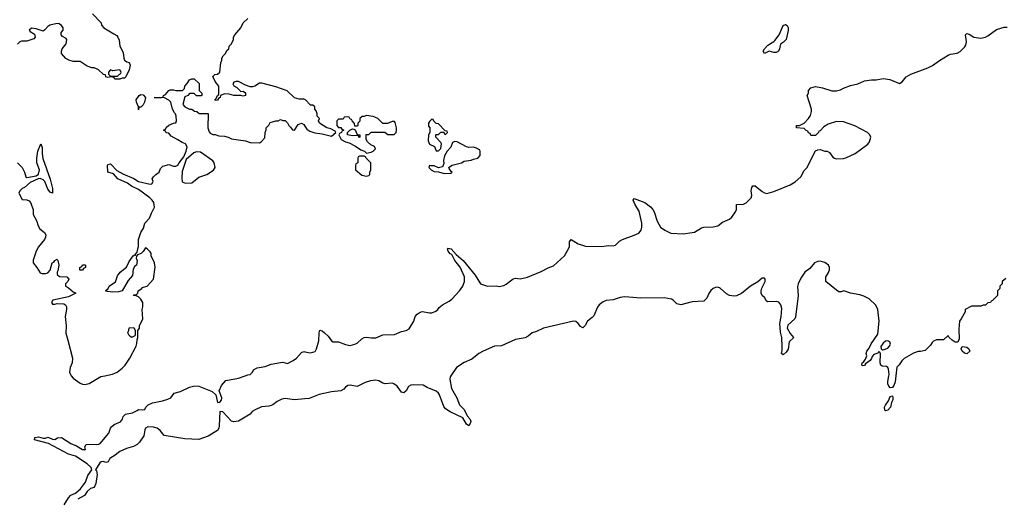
# Model space of a CAD drawing. Header units: inches. Extents: x 2386215 to 2556187, y 580866 to 760840.
# Tile 145 of 203: x 2507549 to 2516011, y 658947 to 663060. Entities that reach past the tile are written whole.
import ezdxf

# ---------------------------------------------------------------- set-up
doc = ezdxf.new("R2010")
doc.units = ezdxf.units.IN
doc.header["$MEASUREMENT"] = 0
for name, color, linetype in [('C5605', 7, 'Continuous'), ('C5606', 7, 'Continuous'), ('C5615', 7, 'Continuous'), ('C5616', 7, 'Continuous')]:
    doc.layers.add(name, color=color, linetype=linetype)

msp = doc.modelspace()

# ---------------------------------------------------------------- linework, layer by layer
at = {"layer": 'C5605', "color": 5}
for points, elevation in [([(2507932.1, 658890), (2507968.4, 658950), (2507990, 658972.9), (2508030, 658992), (2508072, 659028), (2508114, 659086), (2508136.2, 659143.8), (2508169.5, 659190), (2508163.7, 659210), (2508130, 659242), (2508030, 659309.4), (2507970, 659325.2), (2507796.6, 659416.6), (2507675.3, 659450), (2507679, 659470), (2507710, 659473.7), (2507750, 659462.8), (2507770, 659464), (2507790, 659473.4), (2507830, 659454.8), (2507850, 659453.4), (2507873.3, 659466.7), (2507910, 659468.5), (2507990, 659416.3), (2508038.7, 659398.7), (2508090, 659365.5), (2508106, 659366), (2508110, 659362), (2508113.6, 659366.4), (2508109, 659390), (2508122, 659410), (2508147.5, 659412.5), (2508211.8, 659408.2), (2508229.4, 659410.6), (2508242, 659418), (2508314.2, 659505.8), (2508329.6, 659550.4), (2508338, 659562), (2508360.1, 659579.9), (2508417, 659603), (2508432.9, 659627.1), (2508439, 659650), (2508458, 659670), (2508519.5, 659680.5), (2508559.3, 659700.7), (2508570, 659710.8), (2508606, 659706), (2508626, 659710), (2508634, 659730), (2508654, 659750), (2508690, 659767.7), (2508776.2, 659783.8), (2508821.2, 659798.8), (2508849, 659811), (2508878, 659850), (2508930, 659865.5), (2509010, 659903), (2509053.4, 659913.4), (2509090, 659910.8), (2509204.7, 659864.7), (2509236.3, 659836.3), (2509248.5, 659770), (2509270, 659773.4), (2509282.9, 659790), (2509286.6, 659810), (2509262.7, 659870), (2509283.3, 659916.7), (2509320.9, 659959.1), (2509430, 659979.3), (2509488.3, 660000)], 40), ([(2507992.6, 660000), (2508010, 659978), (2508070, 659936), (2508090, 659926.8), (2508110, 659924), (2508146.8, 659933.2), (2508247.5, 659992.5), (2508281.1, 660000)], 60), ([(2510000, 659800.9), (2509910, 659793.1), (2509830, 659803), (2509801.4, 659798.6), (2509761.1, 659778.9), (2509724.7, 659750), (2509710, 659743.7), (2509690, 659737.2), (2509628.4, 659731.6), (2509573.5, 659706.5), (2509548.4, 659691.6), (2509530.8, 659670), (2509430, 659608.7), (2509390, 659604.7), (2509368.8, 659608.8), (2509295.1, 659690), (2509270, 659691.3), (2509263.1, 659570), (2509260.3, 659550), (2509250.4, 659530), (2509170, 659480.7), (2509090, 659452.3), (2508970, 659457.7), (2508790, 659486.6), (2508755.3, 659530), (2508730, 659549), (2508698, 659558), (2508650, 659562), (2508630.9, 659549.1), (2508624.5, 659535.5), (2508615.9, 659484.1), (2508579.5, 659430), (2508560.3, 659410), (2508527.7, 659392.3), (2508466.3, 659373.7), (2508410, 659348.8), (2508370, 659316.2), (2508324, 659290), (2508310, 659259), (2508290, 659254), (2508270, 659262.7), (2508250, 659259.5), (2508239.1, 659250), (2508202, 659190), (2508210, 659182), (2508215.3, 659150), (2508204.8, 659075.2), (2508190, 659038), (2508158, 659030), (2508130, 659004), (2508106.8, 658970), (2508050, 658938.4)], 40)]:
    msp.add_lwpolyline(points, dxfattribs=dict(at, elevation=elevation))
at = {"layer": 'C5606', "color": 5}
for points, elevation in [([(2508174, 663110), (2508250, 663032), (2508252, 663012), (2508271.3, 662991.3), (2508359.8, 662939.8), (2508383.6, 662923.6), (2508394, 662910), (2508403.6, 662883.6), (2508410, 662834), (2508439.6, 662779.6), (2508444.7, 662730), (2508451, 662711), (2508470, 662698), (2508491, 662691), (2508498, 662670), (2508490.6, 662629.4), (2508462, 662570), (2508450, 662558), (2508430, 662558), (2508410, 662549), (2508370.9, 662549.1), (2508366, 662550), (2508362, 662562), (2508347.3, 662567.3), (2508330, 662568), (2508310, 662562), (2508290, 662568.7), (2508286, 662586), (2508270, 662588), (2508226, 662630), (2508210, 662638), (2508190, 662646), (2508170, 662646), (2508130, 662662), (2508070, 662702), (2508010, 662700.9), (2507972.1, 662712.1), (2507946.3, 662726.3), (2507908, 662770), (2507908, 662790), (2507915.3, 662810), (2507950, 662854), (2507955.3, 662890), (2507950, 662898), (2507916.4, 662916.4), (2507906, 662930), (2507906, 662950), (2507922, 662970), (2507922, 662990), (2507908.7, 663010), (2507890, 663024), (2507870, 663028.7), (2507807.1, 663012.9), (2507790, 663002), (2507766.4, 662973.6), (2507750, 662962), (2507690, 662982), (2507650, 662988), (2507632, 662970), (2507639.6, 662959.6), (2507676, 662936), (2507681, 662910), (2507670, 662895.3), (2507610, 662875.3), (2507565.4, 662874.6), (2507551.1, 662868.9), (2507530, 662848.7)], 60), ([(2510000, 662373), (2509990, 662378), (2509950, 662378), (2509910, 662388.7), (2509848.9, 662448.9), (2509750, 662484), (2509630, 662515.3), (2509610, 662515.3), (2509570, 662488.7), (2509550, 662482), (2509530, 662484), (2509490, 662497.2), (2509430, 662528.7), (2509410, 662528.7), (2509390, 662522), (2509381, 662510), (2509390, 662492), (2509416.8, 662476.8), (2509450, 662442), (2509470, 662444.7), (2509490, 662432), (2509490, 662408.7), (2509470, 662402), (2509448.9, 662408.9), (2509390, 662409.3), (2509350, 662421.2), (2509310, 662424), (2509274, 662410), (2509271.3, 662390), (2509258, 662382), (2509250, 662368.7), (2509230, 662366), (2509226, 662370), (2509238, 662382), (2509248, 662410), (2509262, 662418), (2509262, 662490), (2509228, 662530), (2509208.4, 662571.6), (2509226, 662590), (2509250, 662592), (2509268, 662610), (2509278, 662690), (2509287.3, 662712.7), (2509288, 662730), (2509298, 662750), (2509318, 662770), (2509330, 662794), (2509346, 662810), (2509350, 662834), (2509370, 662854), (2509388, 662890), (2509388, 662910), (2509398, 662930), (2509448.9, 662991.1), (2509470, 663032), (2509509.1, 663070.9)], 60), ([(2508281.1, 660000), (2508345.6, 660014.4), (2508388, 660030), (2508430, 660064.7), (2508455.3, 660090), (2508495.3, 660150), (2508550, 660254), (2508556.4, 660276.4), (2508558, 660310), (2508566, 660330), (2508566, 660390), (2508578, 660410), (2508578, 660430), (2508608, 660490), (2508602, 660570), (2508608.4, 660591.6), (2508608.7, 660630), (2508590, 660658), (2508570, 660678), (2508550, 660688), (2508526, 660690), (2508530, 660694), (2508550, 660694), (2508566, 660710), (2508568.9, 660731.1), (2508598, 660750), (2508602, 660758), (2508646, 660770), (2508698, 660830), (2508712.9, 660932.9), (2508708, 660970), (2508678, 661030), (2508678, 661050), (2508670, 661066), (2508646, 661090), (2508630, 661098), (2508611.1, 661068.9), (2508592, 661050), (2508562, 661038), (2508552, 661028), (2508551.3, 661010), (2508558, 660990), (2508552, 660950), (2508539.6, 660940.4), (2508523.6, 660916.4), (2508519.6, 660860.4), (2508482, 660818), (2508431.1, 660728.9), (2508399.8, 660720.2), (2508350, 660717.2), (2508303.1, 660723.1), (2508288, 660730), (2508309.2, 660750.8), (2508319, 660770), (2508372, 660808), (2508390, 660858), (2508414, 660890), (2508466, 660934), (2508490, 660982), (2508524, 661030), (2508538, 661038), (2508546, 661034), (2508546, 661046), (2508558, 661062), (2508565.2, 661090), (2508569.2, 661110), (2508569, 661170), (2508589.2, 661230.8), (2508612.9, 661267.1), (2508624, 661310), (2508666, 661354), (2508681.6, 661398.4), (2508709.2, 661450), (2508701.2, 661490), (2508689.2, 661510), (2508669.2, 661530), (2508570, 661600.9), (2508509.6, 661629.6), (2508476.2, 661656.2), (2508392.9, 661692.9), (2508354.8, 661734.8), (2508306, 661750), (2508305.2, 661810), (2508310, 661816), (2508330, 661822), (2508383, 661763), (2508435.5, 661735.5), (2508530, 661695.5), (2508570, 661670.6), (2508670, 661646.8), (2508686, 661650), (2508695.3, 661670), (2508688.9, 661691.1), (2508698, 661710), (2508718, 661730), (2508748, 661750), (2508760.2, 661779.8), (2508779, 661801), (2508830, 661814.8), (2508870, 661801), (2508890, 661801), (2508909.1, 661810.9), (2508919, 661830), (2508959.3, 661880.7), (2508979, 661930), (2508988, 661968), (2508973.6, 661993.6), (2508944.7, 662004.7), (2508908.9, 662028.9), (2508850, 662058), (2508830, 662086), (2508808.4, 662088.4), (2508802, 662102), (2508786, 662110), (2508802, 662118), (2508807.3, 662132.7), (2508830, 662154), (2508870, 662172), (2508890, 662174), (2508898, 662190), (2508895.3, 662230), (2508888.7, 662250), (2508878.6, 662258.6), (2508861.2, 662290), (2508849, 662350), (2508830, 662369), (2508792.7, 662387.3), (2508706, 662390), (2508767.3, 662392.7), (2508782, 662398), (2508786, 662410), (2508802.7, 662417.3), (2508830, 662452), (2508843.1, 662456.9), (2508870, 662458), (2508890, 662451.3), (2508948, 662452), (2508966, 662470), (2508968, 662490), (2508990, 662512), (2509010, 662542), (2509030, 662551.3), (2509050, 662552), (2509091.6, 662511.6), (2509092.7, 662452.7), (2509114, 662430), (2509114, 662410), (2509110, 662406), (2509070, 662406), (2509050, 662426), (2509010, 662426), (2508994, 662410), (2508970, 662398), (2508952, 662330), (2508970, 662312), (2509010, 662292), (2509030, 662292), (2509052.7, 662272.7), (2509071.6, 662271.6), (2509092.7, 662252.7), (2509170, 662254), (2509166, 662130), (2509176.9, 662096.9), (2509185.4, 662085.4), (2509210, 662072), (2509230, 662072), (2509262, 662062), (2509310, 662058.8), (2509342, 662050), (2509370, 662034.8), (2509490, 662018), (2509530, 662006), (2509610, 662002), (2509626, 662010), (2509656.4, 662043.6), (2509658, 662090), (2509667.3, 662112.7), (2509668.4, 662131.6), (2509690, 662154), (2509703.1, 662176.9), (2509750, 662192), (2509770, 662192), (2509790, 662202), (2509810, 662194), (2509830, 662194), (2509850, 662174), (2509862, 662150), (2509876.9, 662136.9), (2509892.7, 662112.7), (2509910, 662112), (2509941.2, 662158.8), (2509970, 662170.8), (2509990, 662158.8), (2510000, 662144.7)], 60), ([(2507530.9, 661830.9), (2507572, 661790), (2507592, 661750), (2507602, 661710), (2507610, 661704.7), (2507690, 661719.1), (2507710, 661731.3), (2507719.5, 661770), (2507697, 661830), (2507696.2, 661870), (2507705.6, 661930), (2507730, 661994), (2507742.5, 661962.5), (2507741.6, 661910), (2507747.3, 661867.3), (2507810.4, 661690), (2507830.6, 661609.4), (2507830.7, 661569.3), (2507810, 661577.2), (2507790, 661604), (2507766.6, 661670), (2507750, 661684.5), (2507725.2, 661694.8), (2507707.1, 661692.9), (2507638.5, 661661.5), (2507590, 661617.2), (2507570, 661608.7), (2507551.3, 661590), (2507542, 661570), (2507570, 661514), (2507610, 661512), (2507630, 661502), (2507642, 661490), (2507664.7, 661430), (2507665.4, 661385.4), (2507694.4, 661334.4), (2507707.1, 661287.1), (2507723.5, 661263.5), (2507762, 661230), (2507774, 661210), (2507772, 661190), (2507762, 661170), (2507710.7, 661109.3), (2507691, 661070), (2507665.4, 660994.6), (2507664.7, 660970), (2507698, 660930), (2507725.4, 660885.4), (2507739.6, 660879.6), (2507770, 660878), (2507790, 660884.7), (2507812.3, 660907.7), (2507829.2, 660970), (2507843.1, 660976.9), (2507850, 660991.3), (2507870, 661002), (2507878, 660990), (2507884.7, 660950), (2507877.3, 660902.7), (2507871.3, 660890), (2507872, 660870), (2507891.6, 660851.6), (2507954, 660850), (2507972, 660830), (2507962, 660810), (2507942, 660790), (2507942, 660770), (2507970, 660756), (2508010, 660721), (2508032, 660710), (2507970, 660679.3), (2507834, 660650), (2507822, 660630), (2507830, 660614), (2507850, 660614), (2507870, 660622), (2507930, 660618), (2507942, 660610), (2507951.1, 660591.1), (2507951.3, 660570), (2507938.8, 660510), (2507947.7, 660430), (2507944.5, 660364.5), (2507964.4, 660304.4), (2508003.8, 660150), (2508000.5, 660110), (2507984, 660070), (2507976, 660030), (2507984.7, 660010), (2507992.6, 660000)], 60), ([(2509488.3, 660000), (2509510, 660007.7), (2509530, 660010.8), (2509549.2, 660030), (2509559.3, 660050), (2509591.3, 660068.7), (2509660.1, 660079.9), (2509710, 660099.5), (2509790, 660114.9), (2509810, 660115.5), (2509850, 660103.8), (2509899.3, 660130), (2509928.1, 660151.9), (2509970, 660199.1), (2509990, 660207.3), (2510000, 660205.5)], 40)]:
    msp.add_lwpolyline(points, dxfattribs=dict(at, elevation=elevation))
at = {"layer": 'C5606', "color": 5, "elevation": 60}
for points in [[(2508410, 662628), (2508350, 662622), (2508330, 662628), (2508312, 662610), (2508312.7, 662592.7), (2508330, 662574), (2508390, 662574), (2508419, 662601), (2508422, 662610)], [(2508570, 662286), (2508569, 662310), (2508553.2, 662350), (2508550, 662371.3), (2508575.3, 662410), (2508590, 662416.3), (2508610, 662414.8), (2508631, 662390), (2508621, 662350), (2508610, 662328.7), (2508590, 662308.7), (2508572.7, 662307.3)], [(2509070, 661925.2), (2509045.2, 661914.8), (2508981.4, 661858.6), (2508944.9, 661755.1), (2508942, 661702), (2508946.8, 661666.8), (2508975.3, 661655.3), (2509030, 661658.8), (2509090, 661706), (2509158, 661730), (2509214, 661766), (2509228, 661790), (2509222, 661830), (2509210, 661848), (2509102, 661922)], [(2508090, 660906), (2508067.3, 660907.3), (2508066, 660930), (2508082, 660938), (2508090, 660954), (2508110, 660954), (2508114, 660950), (2508114, 660930), (2508098, 660922)], [(2508510, 660328), (2508490, 660346), (2508478, 660370), (2508487.3, 660392.7), (2508488.9, 660411.1), (2508530, 660414), (2508542, 660390), (2508542, 660350), (2508538, 660342)]]:
    msp.add_lwpolyline(points, close=True, dxfattribs=at)
at = {"layer": 'C5615', "color": 5, "elevation": 40}
for points in [[(2511255.7, 660000), (2511248.9, 659990), (2511246.5, 659970), (2511261.1, 659890), (2511306.9, 659810), (2511329, 659749), (2511370.1, 659710.1), (2511395.6, 659655.6), (2511418.7, 659630), (2511425.3, 659610), (2511421.3, 659590), (2511410, 659569.6), (2511390, 659582.4), (2511358.9, 659638.9), (2511249.4, 659690), (2511210, 659714.5), (2511195.6, 659735.6), (2511157.1, 659837.1), (2511149.8, 659849.8), (2511130, 659866.6), (2511050, 659899.3), (2511017.7, 659917.7), (2510930, 659922), (2510910, 659919.6), (2510891.8, 659908.2), (2510870, 659869.4), (2510850, 659852.3), (2510830, 659858), (2510792.3, 659910), (2510765.2, 659930), (2510750, 659935.4), (2510690, 659931), (2510670, 659936.4), (2510636.4, 659956.4), (2510610, 659962.6), (2510563.4, 659956.6), (2510517.1, 659942.9), (2510450, 659906.9), (2510390, 659918.2), (2510370, 659916.2), (2510350, 659902.7), (2510334.9, 659885.1), (2510310.1, 659869.9), (2510230, 659861), (2510122.5, 659837.5), (2510036, 659804), (2510000, 659800.9)], [(2515078.9, 660000), (2515073.1, 659946.9), (2515062.9, 659917.1), (2515050, 659899.5), (2515030, 659895.1), (2515018.4, 659910), (2515011.6, 659930), (2515009.7, 659950.3), (2515019.2, 660000)]]:
    msp.add_lwpolyline(points, dxfattribs=at)
msp.add_lwpolyline([(2514990, 659699.3), (2514985.4, 659705.4), (2514983.1, 659730), (2514990, 659747.3), (2515016.2, 659783.8), (2515030, 659822.8), (2515050, 659826), (2515054.6, 659810), (2515051.9, 659791.9), (2515042, 659770), (2515034.6, 659730), (2515010, 659703)], close=True, dxfattribs=at)
at = {"layer": 'C5616', "color": 5}
for points, elevation in [([(2514030, 662776.9), (2513990, 662789.4), (2513950, 662769.6), (2513939, 662790), (2513949, 662810), (2513980.2, 662839.8), (2514030, 662871.3), (2514038.6, 662881.4), (2514076, 662930), (2514109.7, 663010.3), (2514130, 663019.1), (2514146, 663010), (2514152.8, 662992.8), (2514154, 662966), (2514137.1, 662890), (2514113.5, 662866.5), (2514086.8, 662850), (2514080.5, 662810), (2514070.6, 662790), (2514050, 662777.6)], 40), ([(2510530, 662238), (2510510, 662228), (2510492.7, 662227.3), (2510474, 662210), (2510471.6, 662188.4), (2510454, 662170), (2510454, 662150), (2510450, 662146), (2510430, 662146), (2510427.3, 662167.3), (2510406, 662190), (2510402, 662202), (2510390, 662206), (2510382, 662222), (2510370, 662226), (2510338, 662222), (2510330, 662206), (2510290, 662206), (2510274, 662190), (2510274, 662150), (2510290, 662134), (2510310, 662134), (2510318, 662118), (2510334, 662110), (2510318, 662102), (2510314, 662090), (2510298, 662082), (2510291.3, 662070), (2510310.9, 662030.9), (2510350, 662011.3), (2510382, 662002), (2510434.4, 661974.4), (2510481, 661941), (2510514, 661930), (2510530, 661914), (2510570, 661921), (2510588, 661930), (2510606, 661950), (2510598, 661970), (2510566, 661986), (2510538, 662010), (2510526, 662030), (2510527.3, 662072.7), (2510550, 662074), (2510570, 662094), (2510687.3, 662092.7), (2510712.7, 662072.7), (2510767.3, 662072.7), (2510786, 662090), (2510788, 662110), (2510788, 662130), (2510776.4, 662176.4), (2510770, 662186), (2510750, 662186), (2510710, 662168), (2510670, 662168), (2510626, 662210), (2510602, 662222), (2510588.4, 662228.4)], 60), ([(2511090, 662206), (2511070, 662186), (2511062, 662170), (2511063.6, 662143.6), (2511074, 662130), (2511074, 662090), (2511062, 662070), (2511059.6, 662019.6), (2511071.6, 661991.6), (2511114, 661970), (2511130, 661934), (2511150, 661934), (2511167.3, 661952.7), (2511174, 661994), (2511170, 662006), (2511126, 662050), (2511126, 662070), (2511130, 662074), (2511150, 662074), (2511170, 662094), (2511194, 662094), (2511198, 662078), (2511210, 662074), (2511226, 662090), (2511222, 662102), (2511206, 662106), (2511150, 662166), (2511128.4, 662168.4), (2511107.3, 662187.3), (2511102, 662202)], 60), ([(2510470, 662048), (2510462, 662062), (2510450, 662066), (2510410, 662062), (2510366, 662070), (2510366, 662090), (2510386, 662110), (2510410, 662122), (2510419.6, 662119.6), (2510432.7, 662112.7), (2510450, 662074), (2510474, 662070), (2510474, 662050)], 60), ([(2511290, 662012.3), (2511270, 662004), (2511255.5, 661964.5), (2511222.8, 661930), (2511198.8, 661890), (2511190.8, 661850), (2511195.3, 661824.7), (2511183.6, 661796.4), (2511150, 661788), (2511110, 661805.2), (2511083.1, 661803.1), (2511072.7, 661807.3), (2511064.7, 661790), (2511084.7, 661770), (2511110, 661754.8), (2511150, 661752), (2511196.9, 661736.9), (2511250, 661742), (2511258, 661742), (2511266, 661750), (2511256.4, 661756.4), (2511240.4, 661780.4), (2511238, 661790), (2511243.1, 661796.9), (2511266, 661810), (2511346, 661830), (2511370, 661844.7), (2511430, 661852), (2511450, 661862), (2511486, 661870), (2511507.3, 661892.7), (2511508, 661930), (2511500.4, 661940.4), (2511476.5, 661956.5), (2511450, 661964), (2511410, 661962), (2511388.4, 661968.4), (2511310, 662009)], 60), ([(2510510, 661886), (2510470, 661886), (2510458, 661882), (2510454, 661870), (2510454, 661830), (2510438, 661822), (2510434, 661810), (2510434, 661770), (2510490, 661724.7), (2510530, 661714), (2510550, 661722), (2510558, 661730), (2510558, 661750), (2510568, 661770), (2510566, 661830), (2510526, 661870), (2510522, 661882)], 60), ([(2515010, 660299), (2514990, 660296), (2514970, 660279), (2514951.3, 660250), (2514952, 660232), (2514962, 660222), (2514970, 660222), (2515010, 660238), (2515022, 660250), (2515032.7, 660270), (2515028, 660290)], 40), ([(2515690, 660189.4), (2515670, 660193.2), (2515648.7, 660210), (2515642, 660230), (2515648.9, 660251.1), (2515690, 660246), (2515706, 660230), (2515714.8, 660210)], 40)]:
    msp.add_lwpolyline(points, close=True, dxfattribs=dict(at, elevation=elevation))
for points, elevation in [([(2510000, 660205.5), (2510050, 660196.3), (2510090, 660208), (2510100.7, 660230), (2510120.4, 660299.6), (2510123, 660370), (2510130, 660390.8), (2510150, 660385.5), (2510170, 660368.2), (2510200.6, 660340.6), (2510230, 660301), (2510244.7, 660290), (2510290.6, 660290.6), (2510350, 660268.5), (2510390, 660261.3), (2510428.7, 660270), (2510450, 660280.5), (2510490, 660317.3), (2510510, 660327.7), (2510530, 660330.7), (2510570, 660324.4), (2510610, 660325.7), (2510670, 660350.4), (2510770, 660354.4), (2510830, 660380.5), (2510872.1, 660387.9), (2510895.8, 660404.2), (2510936, 660470), (2510949, 660510), (2510964, 660530), (2510990, 660547.3), (2511010, 660553.4), (2511070, 660540.5), (2511090, 660542), (2511126.3, 660553.7), (2511144, 660570), (2511153.2, 660586.8), (2511182, 660610), (2511240.2, 660639.8), (2511263.2, 660656.8), (2511330, 660730.8), (2511357.6, 660770), (2511371.1, 660810), (2511372.6, 660850), (2511333.6, 660933.6), (2511288.2, 660990), (2511262.3, 661042.3), (2511250, 661047.4), (2511231.5, 661070), (2511226.6, 661090), (2511230, 661096.4), (2511257.1, 661090), (2511301.1, 661041.1), (2511360.5, 660990), (2511463.6, 660863.6), (2511510, 660791), (2511570, 660770.6), (2511647.2, 660772.8), (2511670, 660768.2), (2511710, 660776.4), (2511730, 660786.7), (2511790, 660833.7), (2511810, 660837.4), (2511850, 660832.9), (2511913.6, 660846.4), (2512030, 660895.3), (2512090, 660928.5), (2512136.1, 660943.9), (2512232, 661030), (2512267, 661090), (2512273.6, 661110), (2512275.1, 661150), (2512289.5, 661170.5), (2512350, 661132.9), (2512412.7, 661112.7), (2512550, 661110.4), (2512610, 661118), (2512650, 661117), (2512670, 661123.1), (2512703.1, 661156.9), (2512728.9, 661171.1), (2512830, 661207.1), (2512870, 661226.5), (2512890, 661250.8), (2512896.4, 661276.4), (2512896.9, 661310), (2512873.3, 661413.3), (2512838.4, 661470), (2512821.2, 661510), (2512830, 661524.7), (2512922, 661490), (2512970, 661450.3), (2512990.2, 661430.2), (2513001.1, 661410), (2513029, 661329), (2513057.2, 661277.2), (2513094.4, 661250), (2513144.8, 661224.8), (2513250, 661219), (2513329.7, 661230.3), (2513350, 661233.7), (2513408.9, 661271.1), (2513430, 661277.4), (2513510, 661280.4), (2513550, 661288.4), (2513590, 661320.7), (2513650, 661344.9), (2513670, 661362.8), (2513701.2, 661410), (2513709, 661430), (2513709.1, 661470.9), (2513770, 661475.5), (2513792.7, 661487.3), (2513830, 661522), (2513837, 661530), (2513842, 661550), (2513836, 661590), (2513842, 661618), (2513850, 661631), (2513870, 661630.8), (2513930, 661582.8), (2513950, 661570.8), (2513970, 661567.7), (2514030, 661584.9), (2514170, 661640.3), (2514214.5, 661665.5), (2514262, 661710), (2514290, 661764.7), (2514313.6, 661786.4), (2514390, 661932), (2514410, 661942), (2514430, 661944.7), (2514470, 661931.3), (2514490, 661931), (2514510, 661918), (2514538.8, 661878.8), (2514552, 661870), (2514570, 661864.9), (2514630, 661868.5), (2514650, 661872.7), (2514730, 661910.4), (2514837.2, 661990), (2514853.2, 662010), (2514864, 662050), (2514855.3, 662070), (2514835.3, 662090), (2514726.8, 662146.8), (2514630, 662181.2), (2514570, 662184), (2514496.9, 662163.1), (2514459.6, 662140.4), (2514430, 662106), (2514418, 662102), (2514414, 662090), (2514390, 662066), (2514350, 662066), (2514342, 662082), (2514327.3, 662087.3), (2514322, 662102), (2514307.3, 662107.3), (2514290, 662126), (2514226, 662130), (2514226, 662150), (2514250, 662152), (2514290, 662172), (2514329.1, 662210.9), (2514344.7, 662235.3), (2514355.3, 662270), (2514354, 662290), (2514318, 662410), (2514328, 662430), (2514328.7, 662451.3), (2514350, 662474), (2514390, 662484.7), (2514450, 662474), (2514530, 662447.7), (2514570, 662447.3), (2514604.1, 662455.9), (2514630, 662470.7), (2514690, 662494), (2514752, 662508), (2514810, 662534), (2514870, 662542.8), (2514910, 662542.8), (2514970, 662554), (2515027.1, 662547.1), (2515110, 662512), (2515134.6, 662525.4), (2515168.7, 662570), (2515207.2, 662592.8), (2515353.8, 662646.2), (2515394.2, 662665.8), (2515454, 662710), (2515530, 662754.4), (2515550, 662763), (2515606.6, 662773.4), (2515632.5, 662787.5), (2515672.3, 662827.7), (2515679.5, 662840.5), (2515686.6, 662870), (2515677.2, 662930), (2515690, 662940.7), (2515710, 662936.3), (2515748.6, 662908.6), (2515810, 662902.8), (2515849.1, 662910.9), (2515870, 662921), (2515944.8, 662975.2), (2516010, 662994.8), (2516035.3, 662995.3)], 40), ([(2510000, 662144.7), (2510018.5, 662118.5), (2510042, 662102), (2510087.1, 662087.1), (2510150, 662078.8), (2510230, 662058), (2510266, 662090), (2510262, 662102), (2510222, 662122), (2510189.3, 662129.3), (2510126, 662170), (2510118, 662190), (2510126, 662210), (2510106, 662230), (2510106, 662250), (2510096.4, 662276.4), (2510086, 662290), (2510086, 662310), (2510070, 662326), (2510050, 662326), (2510006, 662370), (2510000, 662373)], 60), ([(2515019.2, 660000), (2515021.1, 660010), (2515017.1, 660057.1), (2515011.7, 660071.7), (2514998, 660078), (2514962.7, 660082.7), (2514949, 660090), (2514943.7, 660110), (2514948, 660188), (2514942, 660202), (2514930, 660206), (2514924.7, 660195.3), (2514890, 660182), (2514874.4, 660165.6), (2514870, 660148), (2514858, 660130), (2514818, 660102), (2514810, 660088.7), (2514790, 660086), (2514786, 660090), (2514788.7, 660110), (2514802, 660118), (2514819, 660141), (2514828.7, 660170), (2514824, 660190), (2514828.7, 660210), (2514850, 660238), (2514866.5, 660273.5), (2514924.1, 660355.9), (2514935.1, 660470), (2514923.7, 660570), (2514907.3, 660607.3), (2514850, 660661.2), (2514804.8, 660684.8), (2514770, 660696), (2514690, 660709.2), (2514631.6, 660728.4), (2514610, 660722), (2514590, 660722), (2514570, 660735.3), (2514478, 660810), (2514478, 660850), (2514498, 660882), (2514508.7, 660910), (2514508.7, 660930), (2514499, 660950), (2514470, 660972.7), (2514430, 660986), (2514410, 660982.7), (2514381, 660970), (2514339.1, 660920.9), (2514298, 660890), (2514262.5, 660837.5), (2514238.8, 660790), (2514234, 660766), (2514240.4, 660690), (2514215.8, 660504.2), (2514210.3, 660489.7), (2514150, 660435.1), (2514144.4, 660410), (2514170, 660362.8), (2514201, 660330), (2514198, 660322), (2514170, 660301.2), (2514162, 660290), (2514152.4, 660227.6), (2514136.7, 660203.3), (2514110, 660179.3), (2514097.2, 660190), (2514103.6, 660216.4), (2514103.5, 660250), (2514098.3, 660330), (2514086.7, 660373.3), (2514081, 660450), (2514094.5, 660510), (2514098.3, 660578.3), (2514089.4, 660609.4), (2514072.5, 660632.5), (2514050, 660639), (2513975.3, 660635.3), (2513964.7, 660644.7), (2513954, 660670), (2513929.3, 660689.3), (2513920.9, 660710), (2513922, 660730), (2513927.6, 660752.4), (2513955.1, 660810), (2513956, 660830), (2513950, 660839), (2513930, 660837.2), (2513894.2, 660805.8), (2513828.8, 660771.2), (2513752.1, 660707.9), (2513710, 660687), (2513690, 660682.9), (2513649.7, 660689.7), (2513623.8, 660703.8), (2513570, 660752), (2513550, 660760.7), (2513530, 660758.7), (2513510, 660749.6), (2513490, 660732), (2513473, 660707), (2513454.3, 660665.7), (2513430, 660640.5), (2513330, 660635.3), (2513231.3, 660608.7), (2513198.2, 660618.2), (2513166.6, 660650), (2513150, 660659), (2513089, 660669), (2512886.2, 660666.2), (2512750, 660679.2), (2512710, 660671.8), (2512650, 660651.7), (2512590, 660646.2), (2512565, 660635), (2512529, 660610), (2512514.4, 660590), (2512484.1, 660515.9), (2512470, 660499.7), (2512430.4, 660470), (2512410, 660432), (2512390, 660412.7), (2512370, 660422.7), (2512350, 660449.3), (2512330, 660466.6), (2512310, 660469.4), (2512051.3, 660410), (2511990, 660380.7), (2511954.8, 660370), (2511919.1, 660340.9), (2511893.2, 660326.8), (2511810, 660310.7), (2511690, 660257.5), (2511630, 660253.4), (2511531.7, 660210), (2511495.8, 660190), (2511436.2, 660143.8), (2511370, 660115), (2511303.1, 660070), (2511255.7, 660000)], 40), ([(2516023.6, 660836.4), (2515994, 660810), (2515994, 660790), (2515974, 660770), (2515974, 660750), (2515954, 660730), (2515951.6, 660688.4), (2515910, 660646), (2515898, 660642), (2515894, 660630), (2515870, 660626), (2515850, 660606), (2515830, 660606), (2515810, 660598), (2515730, 660598), (2515674, 660570), (2515674, 660550), (2515642, 660490), (2515626, 660470), (2515620.7, 660399.3), (2515622, 660318), (2515611.1, 660288.9), (2515590, 660289.2), (2515564.5, 660304.5), (2515538, 660330), (2515530, 660346), (2515490, 660308), (2515430, 660308), (2515403.6, 660296.4), (2515390, 660286), (2515376.9, 660263.1), (2515330, 660218), (2515290, 660208.7), (2515270, 660208.7), (2515230, 660195.3), (2515150.6, 660149.4), (2515130.7, 660129.3), (2515107.5, 660092.5), (2515086.7, 660073.3), (2515078.9, 660000)], 40)]:
    msp.add_lwpolyline(points, dxfattribs=dict(at, elevation=elevation))

doc.saveas('drawing.dxf')
